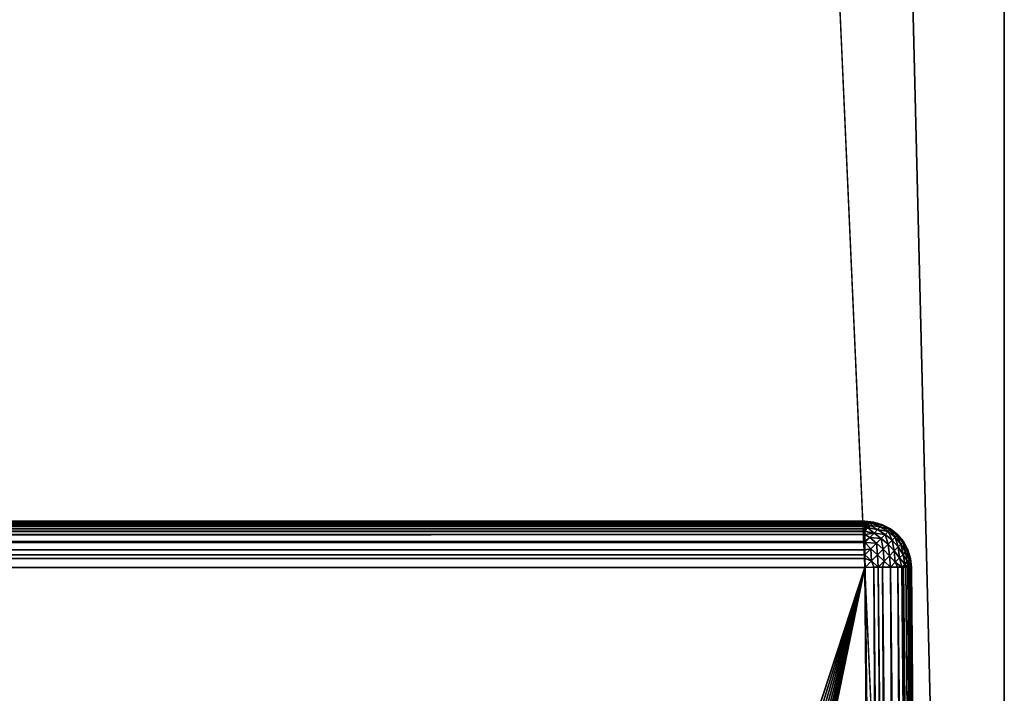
# Model space of a CAD drawing. Header units: millimetres. Extents: x -72 to 72, y -72 to 72.
# Tile 63 of 65: x 62 to 72, y -40 to -33. Entities that reach past the tile are written whole.
import ezdxf

# ---------------------------------------------------------------- set-up
doc = ezdxf.new("R2010")
doc.units = ezdxf.units.MM
doc.header["$LTSCALE"] = 65.185185
for name, color, linetype in [('107', 7, 'CONTINUOUS'), ('137', 7, 'CONTINUOUS'), ('138', 7, 'CONTINUOUS'), ('140', 7, 'CONTINUOUS'), ('50', 7, 'CONTINUOUS'), ('60', 7, 'CONTINUOUS'), ('62', 7, 'CONTINUOUS'), ('81', 7, 'CONTINUOUS'), ('82', 7, 'CONTINUOUS'), ('83', 7, 'CONTINUOUS'), ('84', 7, 'CONTINUOUS')]:
    doc.layers.add(name, color=color, linetype=linetype)

msp = doc.modelspace()

# ---------------------------------------------------------------- linework, layer by layer
at = {"layer": '107', "color": 18, "linetype": 'Continuous', "true_color": 0x640303}
for points in [[(71.292, -71.996, 7.708), (71.004, -38.996, 7.996), (71.102, -38.995, 8.005), (71.292, -71.996, 7.708)], [(71.196, -38.994, 8.034), (71.39, -71.995, 7.717), (71.102, -38.995, 8.005), (71.196, -38.994, 8.034)], [(71.39, -71.995, 7.717), (71.292, -71.996, 7.708), (71.102, -38.995, 8.005), (71.39, -71.995, 7.717)], [(71.427, -71.995, 7.726), (71.39, -71.995, 7.717), (71.196, -38.994, 8.034), (71.427, -71.995, 7.726)], [(71.484, -71.994, 7.746), (71.427, -71.995, 7.726), (71.196, -38.994, 8.034), (71.484, -71.994, 7.746)], [(71.282, -38.994, 8.08), (71.484, -71.994, 7.746), (71.196, -38.994, 8.034), (71.282, -38.994, 8.08)], [(71.545, -71.994, 7.776), (71.484, -71.994, 7.746), (71.282, -38.994, 8.08), (71.545, -71.994, 7.776)], [(71.57, -71.994, 7.792), (71.545, -71.994, 7.776), (71.282, -38.994, 8.08), (71.57, -71.994, 7.792)], [(71.358, -38.994, 8.142), (71.57, -71.994, 7.792), (71.282, -38.994, 8.08), (71.358, -38.994, 8.142)], [(71.636, -71.994, 7.844), (71.57, -71.994, 7.792), (71.358, -38.994, 8.142), (71.636, -71.994, 7.844)], [(71.646, -71.994, 7.854), (71.636, -71.994, 7.844), (71.358, -38.994, 8.142), (71.646, -71.994, 7.854)], [(71.42, -38.994, 8.218), (71.646, -71.994, 7.854), (71.358, -38.994, 8.142), (71.42, -38.994, 8.218)], [(71.701, -71.994, 7.919), (71.646, -71.994, 7.854), (71.42, -38.994, 8.218), (71.701, -71.994, 7.919)], [(71.708, -71.994, 7.93), (71.701, -71.994, 7.919), (71.42, -38.994, 8.218), (71.708, -71.994, 7.93)], [(71.466, -38.994, 8.304), (71.708, -71.994, 7.93), (71.42, -38.994, 8.218), (71.466, -38.994, 8.304)], [(71.744, -71.994, 7.993), (71.708, -71.994, 7.93), (71.466, -38.994, 8.304), (71.744, -71.994, 7.993)], [(71.754, -71.994, 8.016), (71.744, -71.994, 7.993), (71.466, -38.994, 8.304), (71.754, -71.994, 8.016)], [(71.495, -38.995, 8.398), (71.754, -71.994, 8.016), (71.466, -38.994, 8.304), (71.495, -38.995, 8.398)], [(71.504, -38.996, 8.496), (71.783, -71.995, 8.11), (71.495, -38.995, 8.398), (71.504, -38.996, 8.496)], [(71.772, -71.995, 8.066), (71.754, -71.994, 8.016), (71.495, -38.995, 8.398), (71.772, -71.995, 8.066)], [(71.783, -71.995, 8.11), (71.772, -71.995, 8.066), (71.495, -38.995, 8.398), (71.783, -71.995, 8.11)], [(71.504, -38.996, 8.496), (71.792, -71.996, 8.208), (71.787, -71.995, 8.138), (71.504, -38.996, 8.496)], [(71.504, -38.996, 8.496), (71.787, -71.995, 8.138), (71.783, -71.995, 8.11), (71.504, -38.996, 8.496)]]:
    msp.add_3dface(points, dxfattribs=at)
at = {"layer": '137', "color": 7, "linetype": 'Continuous'}
for points in [[(72.5, -72.5), (-72.5, -72.5), (72.5, 72.5), (72.5, -72.5)], [(72.5, 72.5), (-72.5, -72.5), (-72.5, 72.5), (72.5, 72.5)]]:
    msp.add_3dface(points, dxfattribs=at)
at = {"layer": '138', "color": 7, "linetype": 'Continuous'}
for points in [[(72.5, -72.5, 8), (72.5, 72.5, 8), (69, 69, 8), (72.5, -72.5, 8)], [(69, 6, 8), (72.5, -72.5, 8), (69, 69, 8), (69, 6, 8)], [(-72.5, -72.5, 8), (72.5, -72.5, 8), (-69, 6, 8), (-72.5, -72.5, 8)], [(-69, 6, 8), (72.5, -72.5, 8), (69, 6, 8), (-69, 6, 8)]]:
    msp.add_3dface(points, dxfattribs=at)
at = {"layer": '140', "color": 7, "linetype": 'Continuous'}
for points in [[(72.5, -72.5), (72.5, 72.5), (72.5, -72.5, 8), (72.5, -72.5)], [(72.5, 72.5), (72.5, 72.5, 8), (72.5, -72.5, 8), (72.5, 72.5)]]:
    msp.add_3dface(points, dxfattribs=at)
at = {"layer": '50', "color": 18, "linetype": 'Continuous', "true_color": 0x640303}
for points in [[(-71.004, -38.5, 29.504), (71.004, -38.5, 29.504), (-71.004, -38.5, 8.496), (-71.004, -38.5, 29.504)], [(-71.004, -38.5, 8.496), (71.004, -38.5, 29.504), (71.004, -38.5, 8.496), (-71.004, -38.5, 8.496)]]:
    msp.add_3dface(points, dxfattribs=at)
at = {"layer": '60', "color": 18, "linetype": 'Continuous', "true_color": 0x640303}
for points in [[(-64.487, -54.98, 30.144), (64.4, -55.5, 30.148), (-71.004, -38.996, 30.004), (-64.487, -54.98, 30.144)], [(64.4, -55.5, 30.148), (64.422, -55.237, 30.146), (-71.004, -38.996, 30.004), (64.4, -55.5, 30.148)], [(64.422, -55.237, 30.146), (64.487, -54.98, 30.144), (-71.004, -38.996, 30.004), (64.422, -55.237, 30.146)], [(64.487, -54.98, 30.144), (64.593, -54.738, 30.142), (-71.004, -38.996, 30.004), (64.487, -54.98, 30.144)], [(64.593, -54.738, 30.142), (64.737, -54.517, 30.14), (-71.004, -38.996, 30.004), (64.593, -54.738, 30.142)], [(64.737, -54.517, 30.14), (64.916, -54.323, 30.138), (-71.004, -38.996, 30.004), (64.737, -54.517, 30.14)], [(64.916, -54.323, 30.138), (65.125, -54.161, 30.137), (-71.004, -38.996, 30.004), (64.916, -54.323, 30.138)], [(65.125, -54.161, 30.137), (65.357, -54.035, 30.136), (-71.004, -38.996, 30.004), (65.125, -54.161, 30.137)], [(65.357, -54.035, 30.136), (65.607, -53.949, 30.135), (-71.004, -38.996, 30.004), (65.357, -54.035, 30.136)], [(65.607, -53.949, 30.135), (65.868, -53.905, 30.134), (-71.004, -38.996, 30.004), (65.607, -53.949, 30.135)], [(65.868, -53.905, 30.134), (66.132, -53.905, 30.134), (-71.004, -38.996, 30.004), (65.868, -53.905, 30.134)], [(-71.004, -38.996, 30.004), (66.132, -53.905, 30.134), (71.004, -38.996, 30.004), (-71.004, -38.996, 30.004)], [(66.132, -53.905, 30.134), (66.393, -53.949, 30.135), (71.004, -38.996, 30.004), (66.132, -53.905, 30.134)], [(66.393, -53.949, 30.135), (66.643, -54.035, 30.136), (71.004, -38.996, 30.004), (66.393, -53.949, 30.135)], [(66.643, -54.035, 30.136), (66.875, -54.161, 30.137), (71.004, -38.996, 30.004), (66.643, -54.035, 30.136)], [(66.875, -54.161, 30.137), (67.084, -54.323, 30.138), (71.004, -38.996, 30.004), (66.875, -54.161, 30.137)], [(67.084, -54.323, 30.138), (67.263, -54.517, 30.14), (71.004, -38.996, 30.004), (67.084, -54.323, 30.138)], [(67.263, -54.517, 30.14), (67.407, -54.738, 30.142), (71.004, -38.996, 30.004), (67.263, -54.517, 30.14)], [(67.407, -54.738, 30.142), (67.513, -54.98, 30.144), (71.004, -38.996, 30.004), (67.407, -54.738, 30.142)], [(67.513, -54.98, 30.144), (67.578, -55.237, 30.146), (71.004, -38.996, 30.004), (67.513, -54.98, 30.144)], [(67.578, -55.237, 30.146), (67.6, -55.5, 30.148), (71.004, -38.996, 30.004), (67.578, -55.237, 30.146)], [(71.004, -38.996, 30.004), (67.6, -55.5, 30.148), (71.292, -71.996, 30.292), (71.004, -38.996, 30.004)]]:
    msp.add_3dface(points, dxfattribs=at)
at = {"layer": '62', "color": 18, "linetype": 'Continuous', "true_color": 0x640303}
for points in [[(71.504, -38.996, 29.504), (71.792, -71.996, 29.792), (71.504, -38.996, 8.496), (71.504, -38.996, 29.504)], [(71.504, -38.996, 8.496), (71.792, -71.996, 29.792), (71.792, -71.996, 8.208), (71.504, -38.996, 8.496)]]:
    msp.add_3dface(points, dxfattribs=at)
at = {"layer": '81', "color": 18, "linetype": 'Continuous', "true_color": 0x640303}
for points in [[(71.004, -38.5, 8.496), (71.004, -38.5, 29.504), (71.101, -38.51, 29.504), (71.004, -38.5, 8.496)], [(71.004, -38.5, 8.496), (71.101, -38.51, 29.504), (71.101, -38.51, 8.496), (71.004, -38.5, 8.496)], [(71.101, -38.51, 29.504), (71.195, -38.538, 29.504), (71.101, -38.51, 8.496), (71.101, -38.51, 29.504)], [(71.101, -38.51, 8.496), (71.195, -38.538, 29.504), (71.195, -38.538, 8.496), (71.101, -38.51, 8.496)], [(71.195, -38.538, 29.504), (71.281, -38.583, 29.504), (71.281, -38.583, 8.496), (71.195, -38.538, 29.504)], [(71.195, -38.538, 8.496), (71.195, -38.538, 29.504), (71.281, -38.583, 8.496), (71.195, -38.538, 8.496)], [(71.281, -38.583, 29.504), (71.357, -38.645, 29.504), (71.356, -38.645, 8.496), (71.281, -38.583, 29.504)], [(71.281, -38.583, 8.496), (71.281, -38.583, 29.504), (71.356, -38.645, 8.496), (71.281, -38.583, 8.496)], [(71.356, -38.645, 8.496), (71.357, -38.645, 29.504), (71.419, -38.72, 8.496), (71.356, -38.645, 8.496)], [(71.357, -38.645, 29.504), (71.419, -38.72, 29.504), (71.419, -38.72, 8.496), (71.357, -38.645, 29.504)], [(71.419, -38.72, 29.504), (71.465, -38.806, 29.504), (71.465, -38.806, 8.496), (71.419, -38.72, 29.504)], [(71.419, -38.72, 8.496), (71.419, -38.72, 29.504), (71.465, -38.806, 8.496), (71.419, -38.72, 8.496)], [(71.465, -38.806, 29.504), (71.494, -38.899, 29.504), (71.494, -38.899, 8.496), (71.465, -38.806, 29.504)], [(71.465, -38.806, 8.496), (71.465, -38.806, 29.504), (71.494, -38.899, 8.496), (71.465, -38.806, 8.496)], [(71.504, -38.996, 29.504), (71.504, -38.996, 8.496), (71.494, -38.899, 8.496), (71.504, -38.996, 29.504)], [(71.494, -38.899, 29.504), (71.504, -38.996, 29.504), (71.494, -38.899, 8.496), (71.494, -38.899, 29.504)]]:
    msp.add_3dface(points, dxfattribs=at)
at = {"layer": '82', "color": 18, "linetype": 'Continuous', "true_color": 0x640303}
for points in [[(71.004, -38.5, 29.504), (-71.004, -38.5, 29.504), (-71.004, -38.502, 29.553), (71.004, -38.5, 29.504)], [(71.004, -38.5, 29.504), (-71.004, -38.502, 29.553), (71.004, -38.502, 29.553), (71.004, -38.5, 29.504)], [(-71.004, -38.502, 29.553), (-71.004, -38.51, 29.601), (71.004, -38.502, 29.553), (-71.004, -38.502, 29.553)], [(71.004, -38.502, 29.553), (-71.004, -38.51, 29.601), (71.004, -38.51, 29.601), (71.004, -38.502, 29.553)], [(-71.004, -38.51, 29.601), (-71.004, -38.521, 29.649), (71.004, -38.51, 29.601), (-71.004, -38.51, 29.601)], [(71.004, -38.51, 29.601), (-71.004, -38.521, 29.649), (71.004, -38.521, 29.649), (71.004, -38.51, 29.601)], [(-71.004, -38.521, 29.649), (-71.004, -38.538, 29.695), (71.004, -38.521, 29.649), (-71.004, -38.521, 29.649)], [(71.004, -38.521, 29.649), (-71.004, -38.538, 29.695), (71.004, -38.538, 29.695), (71.004, -38.521, 29.649)], [(-71.004, -38.538, 29.695), (-71.004, -38.558, 29.739), (71.004, -38.538, 29.695), (-71.004, -38.538, 29.695)], [(71.004, -38.538, 29.695), (-71.004, -38.558, 29.739), (71.004, -38.558, 29.739), (71.004, -38.538, 29.695)], [(-71.004, -38.558, 29.739), (-71.004, -38.583, 29.781), (71.004, -38.558, 29.739), (-71.004, -38.558, 29.739)], [(71.004, -38.558, 29.739), (-71.004, -38.583, 29.781), (71.004, -38.583, 29.781), (71.004, -38.558, 29.739)], [(-71.004, -38.583, 29.781), (-71.004, -38.606, 29.813), (71.004, -38.583, 29.781), (-71.004, -38.583, 29.781)], [(71.004, -38.583, 29.781), (-71.004, -38.606, 29.813), (71.004, -38.607, 29.814), (71.004, -38.583, 29.781)], [(-71.004, -38.606, 29.813), (-71.004, -38.612, 29.82), (71.004, -38.607, 29.814), (-71.004, -38.606, 29.813)], [(71.004, -38.607, 29.814), (-71.004, -38.612, 29.82), (71.004, -38.612, 29.82), (71.004, -38.607, 29.814)], [(-71.004, -38.612, 29.82), (-71.004, -38.645, 29.856), (71.004, -38.612, 29.82), (-71.004, -38.612, 29.82)], [(71.004, -38.612, 29.82), (-71.004, -38.645, 29.856), (71.004, -38.645, 29.856), (71.004, -38.612, 29.82)], [(-71.004, -38.645, 29.856), (-71.004, -38.72, 29.919), (71.004, -38.645, 29.856), (-71.004, -38.645, 29.856)], [(71.004, -38.645, 29.856), (-71.004, -38.72, 29.919), (71.004, -38.72, 29.919), (71.004, -38.645, 29.856)], [(-71.004, -38.72, 29.919), (-71.004, -38.729, 29.924), (71.004, -38.72, 29.919), (-71.004, -38.72, 29.919)], [(71.004, -38.72, 29.919), (-71.004, -38.729, 29.924), (71.004, -38.729, 29.925), (71.004, -38.72, 29.919)], [(-71.004, -38.729, 29.924), (-71.004, -38.806, 29.965), (71.004, -38.729, 29.925), (-71.004, -38.729, 29.924)], [(71.004, -38.729, 29.925), (-71.004, -38.806, 29.965), (71.004, -38.806, 29.965), (71.004, -38.729, 29.925)], [(-71.004, -38.806, 29.965), (-71.004, -38.861, 29.985), (71.004, -38.806, 29.965), (-71.004, -38.806, 29.965)], [(71.004, -38.806, 29.965), (-71.004, -38.861, 29.985), (71.004, -38.862, 29.985), (71.004, -38.806, 29.965)], [(-71.004, -38.861, 29.985), (-71.004, -38.899, 29.994), (71.004, -38.862, 29.985), (-71.004, -38.861, 29.985)], [(71.004, -38.862, 29.985), (-71.004, -38.899, 29.994), (71.004, -38.899, 29.994), (71.004, -38.862, 29.985)], [(-71.004, -38.996, 30.004), (71.004, -38.996, 30.004), (71.004, -38.899, 29.994), (-71.004, -38.996, 30.004)], [(-71.004, -38.899, 29.994), (-71.004, -38.996, 30.004), (71.004, -38.899, 29.994), (-71.004, -38.899, 29.994)]]:
    msp.add_3dface(points, dxfattribs=at)
at = {"layer": '83', "color": 18, "linetype": 'Continuous', "true_color": 0x640303}
for points in [[(71.101, -38.51, 29.504), (71.004, -38.5, 29.504), (71.004, -38.502, 29.553), (71.101, -38.51, 29.504)], [(71.101, -38.51, 29.504), (71.004, -38.502, 29.553), (71.097, -38.514, 29.574), (71.101, -38.51, 29.504)], [(71.004, -38.502, 29.553), (71.004, -38.51, 29.601), (71.097, -38.514, 29.574), (71.004, -38.502, 29.553)], [(71.004, -38.51, 29.601), (71.004, -38.521, 29.649), (71.085, -38.526, 29.641), (71.004, -38.51, 29.601)], [(71.004, -38.51, 29.601), (71.085, -38.526, 29.641), (71.097, -38.514, 29.574), (71.004, -38.51, 29.601)], [(71.004, -38.521, 29.649), (71.004, -38.538, 29.695), (71.065, -38.546, 29.705), (71.004, -38.521, 29.649)], [(71.004, -38.521, 29.649), (71.065, -38.546, 29.705), (71.085, -38.526, 29.641), (71.004, -38.521, 29.649)], [(71.004, -38.538, 29.695), (71.004, -38.558, 29.739), (71.065, -38.546, 29.705), (71.004, -38.538, 29.695)], [(71.004, -38.558, 29.739), (71.038, -38.573, 29.763), (71.065, -38.546, 29.705), (71.004, -38.558, 29.739)], [(71.004, -38.558, 29.739), (71.004, -38.583, 29.781), (71.038, -38.573, 29.763), (71.004, -38.558, 29.739)], [(71.004, -38.583, 29.781), (71.004, -38.607, 29.814), (71.038, -38.573, 29.763), (71.004, -38.583, 29.781)], [(71.004, -38.607, 29.814), (71.105, -38.628, 29.823), (71.038, -38.573, 29.763), (71.004, -38.607, 29.814)], [(71.004, -38.607, 29.814), (71.004, -38.612, 29.82), (71.105, -38.628, 29.823), (71.004, -38.607, 29.814)], [(71.004, -38.612, 29.82), (71.004, -38.645, 29.856), (71.105, -38.628, 29.823), (71.004, -38.612, 29.82)], [(71.038, -38.573, 29.763), (71.143, -38.59, 29.754), (71.065, -38.546, 29.705), (71.038, -38.573, 29.763)], [(71.105, -38.628, 29.823), (71.143, -38.59, 29.754), (71.038, -38.573, 29.763), (71.105, -38.628, 29.823)], [(71.065, -38.546, 29.705), (71.171, -38.561, 29.676), (71.085, -38.526, 29.641), (71.065, -38.546, 29.705)], [(71.143, -38.59, 29.754), (71.171, -38.561, 29.676), (71.065, -38.546, 29.705), (71.143, -38.59, 29.754)], [(71.085, -38.526, 29.641), (71.189, -38.544, 29.592), (71.097, -38.514, 29.574), (71.085, -38.526, 29.641)], [(71.171, -38.561, 29.676), (71.189, -38.544, 29.592), (71.085, -38.526, 29.641), (71.171, -38.561, 29.676)], [(71.195, -38.538, 29.504), (71.101, -38.51, 29.504), (71.097, -38.514, 29.574), (71.195, -38.538, 29.504)], [(71.189, -38.544, 29.592), (71.195, -38.538, 29.504), (71.097, -38.514, 29.574), (71.189, -38.544, 29.592)], [(71.105, -38.628, 29.823), (71.223, -38.642, 29.776), (71.143, -38.59, 29.754), (71.105, -38.628, 29.823)], [(71.143, -38.59, 29.754), (71.255, -38.61, 29.691), (71.171, -38.561, 29.676), (71.143, -38.59, 29.754)], [(71.223, -38.642, 29.776), (71.255, -38.61, 29.691), (71.143, -38.59, 29.754), (71.223, -38.642, 29.776)], [(71.171, -38.561, 29.676), (71.274, -38.59, 29.6), (71.189, -38.544, 29.592), (71.171, -38.561, 29.676)], [(71.255, -38.61, 29.691), (71.274, -38.59, 29.6), (71.171, -38.561, 29.676), (71.255, -38.61, 29.691)], [(71.281, -38.583, 29.504), (71.195, -38.538, 29.504), (71.189, -38.544, 29.592), (71.281, -38.583, 29.504)], [(71.274, -38.59, 29.6), (71.281, -38.583, 29.504), (71.189, -38.544, 29.592), (71.274, -38.59, 29.6)], [(71.223, -38.642, 29.776), (71.298, -38.704, 29.78), (71.255, -38.61, 29.691), (71.223, -38.642, 29.776)], [(71.255, -38.61, 29.691), (71.33, -38.672, 29.694), (71.274, -38.59, 29.6), (71.255, -38.61, 29.691)], [(71.298, -38.704, 29.78), (71.33, -38.672, 29.694), (71.255, -38.61, 29.691), (71.298, -38.704, 29.78)], [(71.357, -38.645, 29.504), (71.281, -38.583, 29.504), (71.274, -38.59, 29.6), (71.357, -38.645, 29.504)], [(71.35, -38.652, 29.601), (71.357, -38.645, 29.504), (71.274, -38.59, 29.6), (71.35, -38.652, 29.601)], [(71.33, -38.672, 29.694), (71.35, -38.652, 29.601), (71.274, -38.59, 29.6), (71.33, -38.672, 29.694)], [(71.004, -38.645, 29.856), (71.058, -38.675, 29.881), (71.105, -38.628, 29.823), (71.004, -38.645, 29.856)], [(71.004, -38.645, 29.856), (71.004, -38.72, 29.919), (71.058, -38.675, 29.881), (71.004, -38.645, 29.856)], [(71.004, -38.72, 29.919), (71.004, -38.729, 29.925), (71.058, -38.675, 29.881), (71.004, -38.72, 29.919)], [(71.004, -38.729, 29.925), (71.129, -38.737, 29.911), (71.058, -38.675, 29.881), (71.004, -38.729, 29.925)], [(71.058, -38.675, 29.881), (71.181, -38.685, 29.85), (71.105, -38.628, 29.823), (71.058, -38.675, 29.881)], [(71.129, -38.737, 29.911), (71.181, -38.685, 29.85), (71.058, -38.675, 29.881), (71.129, -38.737, 29.911)], [(71.181, -38.685, 29.85), (71.223, -38.642, 29.776), (71.105, -38.628, 29.823), (71.181, -38.685, 29.85)], [(71.129, -38.737, 29.911), (71.202, -38.801, 29.918), (71.181, -38.685, 29.85), (71.129, -38.737, 29.911)], [(71.181, -38.685, 29.85), (71.255, -38.747, 29.856), (71.223, -38.642, 29.776), (71.181, -38.685, 29.85)], [(71.202, -38.801, 29.918), (71.255, -38.747, 29.856), (71.181, -38.685, 29.85), (71.202, -38.801, 29.918)], [(71.255, -38.747, 29.856), (71.298, -38.704, 29.78), (71.223, -38.642, 29.776), (71.255, -38.747, 29.856)], [(71.255, -38.747, 29.856), (71.32, -38.82, 29.847), (71.298, -38.704, 29.78), (71.255, -38.747, 29.856)], [(71.298, -38.704, 29.78), (71.362, -38.777, 29.773), (71.33, -38.672, 29.694), (71.298, -38.704, 29.78)], [(71.32, -38.82, 29.847), (71.362, -38.777, 29.773), (71.298, -38.704, 29.78), (71.32, -38.82, 29.847)], [(71.33, -38.672, 29.694), (71.393, -38.746, 29.69), (71.35, -38.652, 29.601), (71.33, -38.672, 29.694)], [(71.362, -38.777, 29.773), (71.393, -38.746, 29.69), (71.33, -38.672, 29.694), (71.362, -38.777, 29.773)], [(71.419, -38.72, 29.504), (71.357, -38.645, 29.504), (71.35, -38.652, 29.601), (71.419, -38.72, 29.504)], [(71.412, -38.727, 29.599), (71.419, -38.72, 29.504), (71.35, -38.652, 29.601), (71.412, -38.727, 29.599)], [(71.393, -38.746, 29.69), (71.412, -38.727, 29.599), (71.35, -38.652, 29.601), (71.393, -38.746, 29.69)], [(71.004, -38.729, 29.925), (71.004, -38.806, 29.965), (71.069, -38.797, 29.957), (71.004, -38.729, 29.925)], [(71.004, -38.729, 29.925), (71.069, -38.797, 29.957), (71.129, -38.737, 29.911), (71.004, -38.729, 29.925)], [(71.004, -38.806, 29.965), (71.004, -38.862, 29.985), (71.069, -38.797, 29.957), (71.004, -38.806, 29.965)], [(71.004, -38.862, 29.985), (71.077, -38.927, 29.994), (71.069, -38.797, 29.957), (71.004, -38.862, 29.985)], [(71.069, -38.797, 29.957), (71.142, -38.861, 29.964), (71.129, -38.737, 29.911), (71.069, -38.797, 29.957)], [(71.077, -38.927, 29.994), (71.142, -38.861, 29.964), (71.069, -38.797, 29.957), (71.077, -38.927, 29.994)], [(71.142, -38.861, 29.964), (71.202, -38.801, 29.918), (71.129, -38.737, 29.911), (71.142, -38.861, 29.964)], [(71.142, -38.861, 29.964), (71.211, -38.93, 29.954), (71.202, -38.801, 29.918), (71.142, -38.861, 29.964)], [(71.202, -38.801, 29.918), (71.269, -38.871, 29.908), (71.255, -38.747, 29.856), (71.202, -38.801, 29.918)], [(71.211, -38.93, 29.954), (71.269, -38.871, 29.908), (71.202, -38.801, 29.918), (71.211, -38.93, 29.954)], [(71.269, -38.871, 29.908), (71.32, -38.82, 29.847), (71.255, -38.747, 29.856), (71.269, -38.871, 29.908)], [(71.269, -38.871, 29.908), (71.332, -38.941, 29.878), (71.32, -38.82, 29.847), (71.269, -38.871, 29.908)], [(71.32, -38.82, 29.847), (71.377, -38.895, 29.82), (71.362, -38.777, 29.773), (71.32, -38.82, 29.847)], [(71.332, -38.941, 29.878), (71.377, -38.895, 29.82), (71.32, -38.82, 29.847), (71.332, -38.941, 29.878)], [(71.362, -38.777, 29.773), (71.415, -38.857, 29.751), (71.393, -38.746, 29.69), (71.362, -38.777, 29.773)], [(71.377, -38.895, 29.82), (71.415, -38.857, 29.751), (71.362, -38.777, 29.773), (71.377, -38.895, 29.82)], [(71.393, -38.746, 29.69), (71.442, -38.829, 29.674), (71.412, -38.727, 29.599), (71.393, -38.746, 29.69)], [(71.415, -38.857, 29.751), (71.442, -38.829, 29.674), (71.393, -38.746, 29.69), (71.415, -38.857, 29.751)], [(71.465, -38.806, 29.504), (71.419, -38.72, 29.504), (71.412, -38.727, 29.599), (71.465, -38.806, 29.504)], [(71.459, -38.812, 29.591), (71.465, -38.806, 29.504), (71.412, -38.727, 29.599), (71.459, -38.812, 29.591)], [(71.442, -38.829, 29.674), (71.459, -38.812, 29.591), (71.412, -38.727, 29.599), (71.442, -38.829, 29.674)], [(71.442, -38.829, 29.674), (71.479, -38.915, 29.638), (71.459, -38.812, 29.591), (71.442, -38.829, 29.674)], [(71.494, -38.899, 29.504), (71.465, -38.806, 29.504), (71.459, -38.812, 29.591), (71.494, -38.899, 29.504)], [(71.49, -38.903, 29.572), (71.494, -38.899, 29.504), (71.459, -38.812, 29.591), (71.49, -38.903, 29.572)], [(71.479, -38.915, 29.638), (71.49, -38.903, 29.572), (71.459, -38.812, 29.591), (71.479, -38.915, 29.638)], [(71.004, -38.862, 29.985), (71.004, -38.899, 29.994), (71.077, -38.927, 29.994), (71.004, -38.862, 29.985)], [(71.004, -38.899, 29.994), (71.004, -38.996, 30.004), (71.009, -38.996, 30.004), (71.004, -38.899, 29.994)], [(71.004, -38.899, 29.994), (71.009, -38.996, 30.004), (71.077, -38.927, 29.994), (71.004, -38.899, 29.994)], [(71.009, -38.996, 30.004), (71.102, -38.995, 29.995), (71.077, -38.927, 29.994), (71.009, -38.996, 30.004)], [(71.077, -38.927, 29.994), (71.147, -38.995, 29.983), (71.142, -38.861, 29.964), (71.077, -38.927, 29.994)], [(71.102, -38.995, 29.995), (71.147, -38.995, 29.983), (71.077, -38.927, 29.994), (71.102, -38.995, 29.995)], [(71.147, -38.995, 29.983), (71.211, -38.93, 29.954), (71.142, -38.861, 29.964), (71.147, -38.995, 29.983)], [(71.211, -38.93, 29.954), (71.279, -38.994, 29.922), (71.269, -38.871, 29.908), (71.211, -38.93, 29.954)], [(71.279, -38.994, 29.922), (71.332, -38.941, 29.878), (71.269, -38.871, 29.908), (71.279, -38.994, 29.922)], [(71.332, -38.941, 29.878), (71.401, -38.994, 29.808), (71.377, -38.895, 29.82), (71.332, -38.941, 29.878)], [(71.377, -38.895, 29.82), (71.434, -38.96, 29.757), (71.415, -38.857, 29.751), (71.377, -38.895, 29.82)], [(71.401, -38.994, 29.808), (71.434, -38.96, 29.757), (71.377, -38.895, 29.82), (71.401, -38.994, 29.808)], [(71.415, -38.857, 29.751), (71.46, -38.934, 29.7), (71.442, -38.829, 29.674), (71.415, -38.857, 29.751)], [(71.434, -38.96, 29.757), (71.46, -38.934, 29.7), (71.415, -38.857, 29.751), (71.434, -38.96, 29.757)], [(71.46, -38.934, 29.7), (71.479, -38.915, 29.638), (71.442, -38.829, 29.674), (71.46, -38.934, 29.7)], [(71.46, -38.934, 29.7), (71.483, -38.995, 29.649), (71.479, -38.915, 29.638), (71.46, -38.934, 29.7)], [(71.479, -38.915, 29.638), (71.495, -38.995, 29.602), (71.49, -38.903, 29.572), (71.479, -38.915, 29.638)], [(71.483, -38.995, 29.649), (71.495, -38.995, 29.602), (71.479, -38.915, 29.638), (71.483, -38.995, 29.649)], [(71.504, -38.996, 29.504), (71.494, -38.899, 29.504), (71.49, -38.903, 29.572), (71.504, -38.996, 29.504)], [(71.502, -38.995, 29.553), (71.504, -38.996, 29.504), (71.49, -38.903, 29.572), (71.502, -38.995, 29.553)], [(71.495, -38.995, 29.602), (71.502, -38.995, 29.553), (71.49, -38.903, 29.572), (71.495, -38.995, 29.602)], [(71.147, -38.995, 29.983), (71.196, -38.994, 29.966), (71.211, -38.93, 29.954), (71.147, -38.995, 29.983)], [(71.196, -38.994, 29.966), (71.279, -38.994, 29.922), (71.211, -38.93, 29.954), (71.196, -38.994, 29.966)], [(71.279, -38.994, 29.922), (71.358, -38.994, 29.858), (71.332, -38.941, 29.878), (71.279, -38.994, 29.922)], [(71.282, -38.994, 29.92), (71.358, -38.994, 29.858), (71.279, -38.994, 29.922), (71.282, -38.994, 29.92)], [(71.358, -38.994, 29.858), (71.401, -38.994, 29.808), (71.332, -38.941, 29.878), (71.358, -38.994, 29.858)], [(71.401, -38.994, 29.808), (71.42, -38.994, 29.782), (71.434, -38.96, 29.757), (71.401, -38.994, 29.808)], [(71.42, -38.994, 29.782), (71.445, -38.994, 29.74), (71.434, -38.96, 29.757), (71.42, -38.994, 29.782)], [(71.434, -38.96, 29.757), (71.466, -38.994, 29.696), (71.46, -38.934, 29.7), (71.434, -38.96, 29.757)], [(71.445, -38.994, 29.74), (71.466, -38.994, 29.696), (71.434, -38.96, 29.757), (71.445, -38.994, 29.74)], [(71.466, -38.994, 29.696), (71.483, -38.995, 29.649), (71.46, -38.934, 29.7), (71.466, -38.994, 29.696)]]:
    msp.add_3dface(points, dxfattribs=at)
at = {"layer": '84', "color": 18, "linetype": 'Continuous', "true_color": 0x640303}
for points in [[(71.004, -38.996, 30.004), (71.292, -71.996, 30.292), (71.39, -71.995, 30.283), (71.004, -38.996, 30.004)], [(71.009, -38.996, 30.004), (71.004, -38.996, 30.004), (71.39, -71.995, 30.283), (71.009, -38.996, 30.004)], [(71.102, -38.995, 29.995), (71.009, -38.996, 30.004), (71.39, -71.995, 30.283), (71.102, -38.995, 29.995)], [(71.147, -38.995, 29.983), (71.102, -38.995, 29.995), (71.427, -71.995, 30.274), (71.147, -38.995, 29.983)], [(71.427, -71.995, 30.274), (71.102, -38.995, 29.995), (71.39, -71.995, 30.283), (71.427, -71.995, 30.274)], [(71.196, -38.994, 29.966), (71.147, -38.995, 29.983), (71.484, -71.994, 30.254), (71.196, -38.994, 29.966)], [(71.484, -71.994, 30.254), (71.147, -38.995, 29.983), (71.427, -71.995, 30.274), (71.484, -71.994, 30.254)], [(71.279, -38.994, 29.922), (71.196, -38.994, 29.966), (71.545, -71.994, 30.224), (71.279, -38.994, 29.922)], [(71.545, -71.994, 30.224), (71.196, -38.994, 29.966), (71.484, -71.994, 30.254), (71.545, -71.994, 30.224)], [(71.282, -38.994, 29.92), (71.279, -38.994, 29.922), (71.57, -71.994, 30.208), (71.282, -38.994, 29.92)], [(71.57, -71.994, 30.208), (71.279, -38.994, 29.922), (71.545, -71.994, 30.224), (71.57, -71.994, 30.208)], [(71.358, -38.994, 29.858), (71.282, -38.994, 29.92), (71.646, -71.994, 30.146), (71.358, -38.994, 29.858)], [(71.646, -71.994, 30.146), (71.282, -38.994, 29.92), (71.636, -71.994, 30.156), (71.646, -71.994, 30.146)], [(71.636, -71.994, 30.156), (71.282, -38.994, 29.92), (71.57, -71.994, 30.208), (71.636, -71.994, 30.156)], [(71.401, -38.994, 29.808), (71.358, -38.994, 29.858), (71.701, -71.994, 30.081), (71.401, -38.994, 29.808)], [(71.701, -71.994, 30.081), (71.358, -38.994, 29.858), (71.646, -71.994, 30.146), (71.701, -71.994, 30.081)], [(71.42, -38.994, 29.782), (71.401, -38.994, 29.808), (71.708, -71.994, 30.07), (71.42, -38.994, 29.782)], [(71.708, -71.994, 30.07), (71.401, -38.994, 29.808), (71.701, -71.994, 30.081), (71.708, -71.994, 30.07)], [(71.445, -38.994, 29.74), (71.42, -38.994, 29.782), (71.744, -71.994, 30.007), (71.445, -38.994, 29.74)], [(71.744, -71.994, 30.007), (71.42, -38.994, 29.782), (71.708, -71.994, 30.07), (71.744, -71.994, 30.007)], [(71.466, -38.994, 29.696), (71.445, -38.994, 29.74), (71.754, -71.994, 29.984), (71.466, -38.994, 29.696)], [(71.754, -71.994, 29.984), (71.445, -38.994, 29.74), (71.744, -71.994, 30.007), (71.754, -71.994, 29.984)], [(71.483, -38.995, 29.649), (71.466, -38.994, 29.696), (71.772, -71.995, 29.934), (71.483, -38.995, 29.649)], [(71.772, -71.995, 29.934), (71.466, -38.994, 29.696), (71.754, -71.994, 29.984), (71.772, -71.995, 29.934)], [(71.495, -38.995, 29.602), (71.483, -38.995, 29.649), (71.783, -71.995, 29.89), (71.495, -38.995, 29.602)], [(71.783, -71.995, 29.89), (71.483, -38.995, 29.649), (71.772, -71.995, 29.934), (71.783, -71.995, 29.89)], [(71.502, -38.995, 29.553), (71.495, -38.995, 29.602), (71.787, -71.995, 29.862), (71.502, -38.995, 29.553)], [(71.787, -71.995, 29.862), (71.495, -38.995, 29.602), (71.783, -71.995, 29.89), (71.787, -71.995, 29.862)], [(71.792, -71.996, 29.792), (71.504, -38.996, 29.504), (71.502, -38.995, 29.553), (71.792, -71.996, 29.792)], [(71.792, -71.996, 29.792), (71.502, -38.995, 29.553), (71.787, -71.995, 29.862), (71.792, -71.996, 29.792)]]:
    msp.add_3dface(points, dxfattribs=at)

doc.saveas('drawing.dxf')
